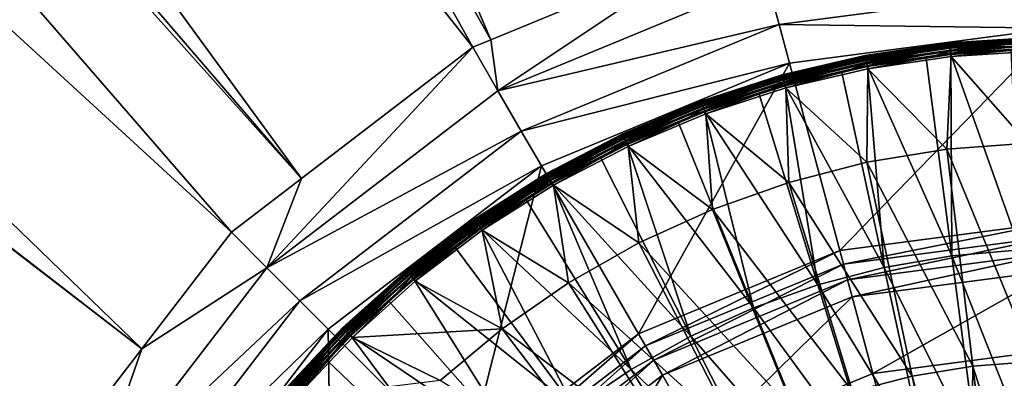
# Model space of a CAD drawing. Extents: x -924 to 924, y -425 to 424.
# Tile 19 of 52: x -38 to -2, y 25 to 38. Entities that reach past the tile are written whole.
import ezdxf

# ---------------------------------------------------------------- set-up
doc = ezdxf.new("R2010")
doc.units = 0
doc.linetypes.add('SOLIDLINE', pattern=[0])
doc.layers.add('Ablaufrosette_Modell_1', color=252, linetype='SOLIDLINE')
doc.layers.add('BE3C_Starlet_I_Sil_8320CWVVK_1', color=252, linetype='SOLIDLINE')

msp = doc.modelspace()

# ---------------------------------------------------------------- linework, layer by layer
at = {"layer": 'Ablaufrosette_Modell_1', "color": 252}
for points in [[(-0.76197, 37.4849, 157.089), (-0.76209, 37.4907, 156.964), (-3.89656, 37.2955, 156.964)], [(-0.76209, 37.4907, 156.964), (-3.89396, 37.2706, 156.842), (-3.89656, 37.2955, 156.964)], [(-0.76197, 37.4849, 157.089), (-3.89656, 37.2955, 156.964), (-3.89596, 37.2897, 157.089)], [(-0.76123, 37.4485, 157.208), (-0.76197, 37.4849, 157.089), (-3.89596, 37.2897, 157.089)], [(-0.76123, 37.4485, 157.208), (-3.89596, 37.2897, 157.089), (-3.89217, 37.2535, 157.208)], [(-0.76209, 37.4907, 156.964), (-0.76158, 37.4657, 156.842), (-3.89396, 37.2706, 156.842)], [(-0.76158, 37.4657, 156.842), (-3.88831, 37.2164, 156.729), (-3.89396, 37.2706, 156.842)], [(-0.75992, 37.3838, 157.315), (-0.76123, 37.4485, 157.208), (-3.89217, 37.2535, 157.208)], [(-0.75992, 37.3838, 157.315), (-3.89217, 37.2535, 157.208), (-3.88545, 37.1891, 157.315)], [(-0.76158, 37.4657, 156.842), (-0.76048, 37.4113, 156.729), (-3.88831, 37.2164, 156.729)], [(-0.76048, 37.4113, 156.729), (-3.87995, 37.1365, 156.634), (-3.88831, 37.2164, 156.729)], [(-0.75811, 37.2949, 157.403), (-0.75992, 37.3838, 157.315), (-3.88545, 37.1891, 157.315)], [(-0.76048, 37.4113, 156.729), (-0.75884, 37.3309, 156.634), (-3.87995, 37.1365, 156.634)], [(-0.75884, 37.3309, 156.634), (-3.86941, 37.0355, 156.561), (-3.87995, 37.1365, 156.634)], [(-0.75884, 37.3309, 156.634), (-0.75678, 37.2294, 156.561), (-3.86941, 37.0355, 156.561)], [(-3.89596, 37.2897, 157.089), (-3.89656, 37.2955, 156.964), (-7.0037, 36.8386, 156.964)], [(-3.89656, 37.2955, 156.964), (-6.99902, 36.814, 156.842), (-7.0037, 36.8386, 156.964)], [(-3.89596, 37.2897, 157.089), (-7.0037, 36.8386, 156.964), (-7.00261, 36.8329, 157.089)], [(-3.89217, 37.2535, 157.208), (-3.89596, 37.2897, 157.089), (-7.00261, 36.8329, 157.089)], [(-3.89217, 37.2535, 157.208), (-7.00261, 36.8329, 157.089), (-6.99582, 36.7971, 157.208)], [(-3.89656, 37.2955, 156.964), (-3.89396, 37.2706, 156.842), (-6.99902, 36.814, 156.842)], [(-3.89396, 37.2706, 156.842), (-6.98886, 36.7606, 156.729), (-6.99902, 36.814, 156.842)], [(-3.88545, 37.1891, 157.315), (-3.89217, 37.2535, 157.208), (-6.99582, 36.7971, 157.208)], [(-3.88545, 37.1891, 157.315), (-6.99582, 36.7971, 157.208), (-6.98373, 36.7336, 157.315)], [(-3.89396, 37.2706, 156.842), (-3.88831, 37.2164, 156.729), (-6.98886, 36.7606, 156.729)], [(-3.88831, 37.2164, 156.729), (-6.97384, 36.6816, 156.634), (-6.98886, 36.7606, 156.729)], [(-3.87621, 37.1006, 157.403), (-3.88545, 37.1891, 157.315), (-6.98373, 36.7336, 157.315)], [(-3.87621, 37.1006, 157.403), (-6.98373, 36.7336, 157.315), (-6.96711, 36.6462, 157.403)], [(-3.88831, 37.2164, 156.729), (-3.87995, 37.1365, 156.634), (-6.97384, 36.6816, 156.634)], [(-3.87995, 37.1365, 156.634), (-6.95489, 36.5819, 156.561), (-6.97384, 36.6816, 156.634)], [(-3.865, 36.9934, 157.466), (-3.87621, 37.1006, 157.403), (-6.96711, 36.6462, 157.403)], [(-3.865, 36.9934, 157.466), (-6.96711, 36.6462, 157.403), (-6.94697, 36.5402, 157.466)], [(-3.87995, 37.1365, 156.634), (-3.86941, 37.0355, 156.561), (-6.95489, 36.5819, 156.561)], [(-3.86941, 37.0355, 156.561), (-6.93318, 36.4677, 156.516), (-6.95489, 36.5819, 156.561)], [(-6.94697, 36.5402, 157.466), (-4.76568, 36.7398, 157.5), (-3.865, 36.9934, 157.466)], [(-3.86941, 37.0355, 156.561), (-3.85732, 36.9199, 156.516), (-6.93318, 36.4677, 156.516)], [(-3.865, 36.9934, 157.466), (-4.76568, 36.7398, 157.5), (-3.85253, 36.874, 157.5)], [(-0.75811, 37.2949, 157.403), (-3.88545, 37.1891, 157.315), (-3.87621, 37.1006, 157.403)], [(-0.75592, 37.1871, 157.466), (-0.75811, 37.2949, 157.403), (-3.87621, 37.1006, 157.403)], [(-0.75592, 37.1871, 157.466), (-3.87621, 37.1006, 157.403), (-3.865, 36.9934, 157.466)], [(-0.75678, 37.2294, 156.561), (-3.85732, 36.9199, 156.516), (-3.86941, 37.0355, 156.561)], [(-1.63278, 37.0123, 157.5), (-0.75592, 37.1871, 157.466), (-3.865, 36.9934, 157.466)], [(-3.865, 36.9934, 157.466), (-3.85253, 36.874, 157.5), (-1.63278, 37.0123, 157.5)], [(-0.75678, 37.2294, 156.561), (-0.75442, 37.1132, 156.516), (-3.85732, 36.9199, 156.516)], [(-0.75442, 37.1132, 156.516), (-3.84445, 36.7967, 156.5), (-3.85732, 36.9199, 156.516)], [(-1.63278, 37.0123, 157.5), (-3.85253, 36.874, 157.5), (-1.30941, 29.6732, 158.541)], [(-0.75442, 37.1132, 156.516), (-0.7519, 36.9893, 156.5), (-3.84445, 36.7967, 156.5)], [(-1.04032, 33.6085, 156.5), (-3.84445, 36.7967, 156.5), (-0.7519, 36.9893, 156.5)], [(-7.00261, 36.8329, 157.089), (-7.0037, 36.8386, 156.964), (-10.0617, 36.1234, 156.964)], [(-7.0037, 36.8386, 156.964), (-10.055, 36.0992, 156.842), (-10.0617, 36.1234, 156.964)], [(-7.00261, 36.8329, 157.089), (-10.0617, 36.1234, 156.964), (-10.0601, 36.1177, 157.089)], [(-6.99582, 36.7971, 157.208), (-7.00261, 36.8329, 157.089), (-10.0601, 36.1177, 157.089)], [(-6.99582, 36.7971, 157.208), (-10.0601, 36.1177, 157.089), (-10.0504, 36.0827, 157.208)], [(-7.0037, 36.8386, 156.964), (-6.99902, 36.814, 156.842), (-10.055, 36.0992, 156.842)], [(-6.99902, 36.814, 156.842), (-10.0404, 36.0468, 156.729), (-10.055, 36.0992, 156.842)], [(-6.98373, 36.7336, 157.315), (-6.99582, 36.7971, 157.208), (-10.0504, 36.0827, 157.208)], [(-6.98373, 36.7336, 157.315), (-10.0504, 36.0827, 157.208), (-10.033, 36.0204, 157.315)], [(-6.99902, 36.814, 156.842), (-6.98886, 36.7606, 156.729), (-10.0404, 36.0468, 156.729)], [(-6.98886, 36.7606, 156.729), (-10.0188, 35.9694, 156.634), (-10.0404, 36.0468, 156.729)], [(-6.96711, 36.6462, 157.403), (-6.98373, 36.7336, 157.315), (-10.033, 36.0204, 157.315)], [(-6.96711, 36.6462, 157.403), (-10.033, 36.0204, 157.315), (-10.0092, 35.9346, 157.403)], [(-6.98886, 36.7606, 156.729), (-6.97384, 36.6816, 156.634), (-10.0188, 35.9694, 156.634)], [(-6.97384, 36.6816, 156.634), (-9.99159, 35.8716, 156.561), (-10.0188, 35.9694, 156.634)], [(-6.94697, 36.5402, 157.466), (-6.96711, 36.6462, 157.403), (-10.0092, 35.9346, 157.403)], [(-6.97384, 36.6816, 156.634), (-6.95489, 36.5819, 156.561), (-9.99159, 35.8716, 156.561)], [(-6.95489, 36.5819, 156.561), (-9.9604, 35.7596, 156.516), (-9.99159, 35.8716, 156.561)], [(-6.95489, 36.5819, 156.561), (-6.93318, 36.4677, 156.516), (-9.9604, 35.7596, 156.516)], [(-6.94697, 36.5402, 157.466), (-6.92456, 36.4223, 157.5), (-4.76568, 36.7398, 157.5)], [(-3.85732, 36.9199, 156.516), (-6.91004, 36.3459, 156.5), (-6.93318, 36.4677, 156.516)], [(-4.76568, 36.7398, 157.5), (-6.92456, 36.4223, 157.5), (-3.82116, 29.4553, 158.541)], [(-3.85732, 36.9199, 156.516), (-3.84445, 36.7967, 156.5), (-6.91004, 36.3459, 156.5)], [(-4.00657, 33.385, 156.5), (-6.91004, 36.3459, 156.5), (-3.84445, 36.7967, 156.5)], [(-3.85253, 36.874, 157.5), (-4.76568, 36.7398, 157.5), (-3.82116, 29.4553, 158.541)], [(-4.00657, 33.385, 156.5), (-3.84445, 36.7967, 156.5), (-1.04032, 33.6085, 156.5)], [(-1.30941, 29.6732, 158.541), (-3.85253, 36.874, 157.5), (-3.82116, 29.4553, 158.541)], [(-6.94697, 36.5402, 157.466), (-10.0092, 35.9346, 157.403), (-9.98022, 35.8308, 157.466)], [(-7.86414, 36.2026, 157.5), (-6.94697, 36.5402, 157.466), (-9.98022, 35.8308, 157.466)], [(-6.93318, 36.4677, 156.516), (-9.92715, 35.6403, 156.5), (-9.9604, 35.7596, 156.516)], [(-6.93318, 36.4677, 156.516), (-6.91004, 36.3459, 156.5), (-9.92715, 35.6403, 156.5)], [(-6.94146, 32.9003, 156.5), (-9.92715, 35.6403, 156.5), (-6.91004, 36.3459, 156.5)], [(-7.86414, 36.2026, 157.5), (-6.92456, 36.4223, 157.5), (-6.94697, 36.5402, 157.466)], [(-6.92456, 36.4223, 157.5), (-7.86414, 36.2026, 157.5), (-6.30537, 29.0251, 158.541)], [(-6.94146, 32.9003, 156.5), (-6.91004, 36.3459, 156.5), (-4.00657, 33.385, 156.5)], [(-3.82116, 29.4553, 158.541), (-6.92456, 36.4223, 157.5), (-6.30537, 29.0251, 158.541)], [(-10.0601, 36.1177, 157.089), (-10.0617, 36.1234, 156.964), (-13.0492, 35.1547, 156.964)], [(-10.0617, 36.1234, 156.964), (-13.0404, 35.1313, 156.842), (-13.0492, 35.1547, 156.964)], [(-10.0601, 36.1177, 157.089), (-13.0492, 35.1547, 156.964), (-13.0471, 35.1493, 157.089)], [(-10.0504, 36.0827, 157.208), (-10.0601, 36.1177, 157.089), (-13.0471, 35.1493, 157.089)], [(-10.0504, 36.0827, 157.208), (-13.0471, 35.1493, 157.089), (-13.0345, 35.1152, 157.208)], [(-10.0617, 36.1234, 156.964), (-10.055, 36.0992, 156.842), (-13.0404, 35.1313, 156.842)], [(-10.055, 36.0992, 156.842), (-13.0215, 35.0802, 156.729), (-13.0404, 35.1313, 156.842)], [(-10.033, 36.0204, 157.315), (-10.0504, 36.0827, 157.208), (-13.0345, 35.1152, 157.208)], [(-10.033, 36.0204, 157.315), (-13.0345, 35.1152, 157.208), (-13.012, 35.0545, 157.315)], [(-10.055, 36.0992, 156.842), (-10.0404, 36.0468, 156.729), (-13.0215, 35.0802, 156.729)], [(-10.0404, 36.0468, 156.729), (-12.9935, 35.0049, 156.634), (-13.0215, 35.0802, 156.729)], [(-10.0092, 35.9346, 157.403), (-10.033, 36.0204, 157.315), (-13.012, 35.0545, 157.315)], [(-10.0092, 35.9346, 157.403), (-13.012, 35.0545, 157.315), (-12.981, 34.9711, 157.403)], [(-10.0404, 36.0468, 156.729), (-10.0188, 35.9694, 156.634), (-12.9935, 35.0049, 156.634)], [(-10.0188, 35.9694, 156.634), (-12.9582, 34.9097, 156.561), (-12.9935, 35.0049, 156.634)], [(-9.98022, 35.8308, 157.466), (-10.0092, 35.9346, 157.403), (-12.981, 34.9711, 157.403)], [(-10.0188, 35.9694, 156.634), (-9.99159, 35.8716, 156.561), (-12.9582, 34.9097, 156.561)], [(-9.99159, 35.8716, 156.561), (-12.9178, 34.8007, 156.516), (-12.9582, 34.9097, 156.561)], [(-9.99159, 35.8716, 156.561), (-9.9604, 35.7596, 156.516), (-12.9178, 34.8007, 156.516)], [(-9.98022, 35.8308, 157.466), (-9.94801, 35.7152, 157.5), (-7.86414, 36.2026, 157.5)], [(-7.86414, 36.2026, 157.5), (-9.94801, 35.7152, 157.5), (-6.30537, 29.0251, 158.541)], [(-9.98022, 35.8308, 157.466), (-12.981, 34.9711, 157.403), (-12.9435, 34.87, 157.466)], [(-12.9435, 34.87, 157.466), (-10.9058, 35.4046, 157.5), (-9.98022, 35.8308, 157.466)], [(-9.9604, 35.7596, 156.516), (-12.8746, 34.6846, 156.5), (-12.9178, 34.8007, 156.516)], [(-9.9604, 35.7596, 156.516), (-9.92715, 35.6403, 156.5), (-12.8746, 34.6846, 156.5)], [(-9.82202, 32.158, 156.5), (-12.8746, 34.6846, 156.5), (-9.92715, 35.6403, 156.5)], [(-9.98022, 35.8308, 157.466), (-10.9058, 35.4046, 157.5), (-9.94801, 35.7152, 157.5)], [(-9.94801, 35.7152, 157.5), (-10.9058, 35.4046, 157.5), (-8.74416, 28.3858, 158.541)], [(-6.30537, 29.0251, 158.541), (-9.94801, 35.7152, 157.5), (-8.74416, 28.3858, 158.541)], [(-9.82202, 32.158, 156.5), (-9.92715, 35.6403, 156.5), (-6.94146, 32.9003, 156.5)], [(-13.0471, 35.1493, 157.089), (-13.0492, 35.1547, 156.964), (-15.9451, 33.9395, 156.964)], [(-13.0492, 35.1547, 156.964), (-15.9344, 33.9169, 156.842), (-15.9451, 33.9395, 156.964)], [(-13.0471, 35.1493, 157.089), (-15.9451, 33.9395, 156.964), (-15.9426, 33.9342, 157.089)], [(-13.0345, 35.1152, 157.208), (-13.0471, 35.1493, 157.089), (-15.9426, 33.9342, 157.089)], [(-13.0492, 35.1547, 156.964), (-13.0404, 35.1313, 156.842), (-15.9344, 33.9169, 156.842)], [(-12.9435, 34.87, 157.466), (-12.9017, 34.7575, 157.5), (-10.9058, 35.4046, 157.5)], [(-10.9058, 35.4046, 157.5), (-12.9017, 34.7575, 157.5), (-8.74416, 28.3858, 158.541)], [(-13.0345, 35.1152, 157.208), (-15.9426, 33.9342, 157.089), (-15.9271, 33.9013, 157.208)], [(-13.0404, 35.1313, 156.842), (-15.9113, 33.8676, 156.729), (-15.9344, 33.9169, 156.842)], [(-13.012, 35.0545, 157.315), (-13.0345, 35.1152, 157.208), (-15.9271, 33.9013, 157.208)], [(-13.012, 35.0545, 157.315), (-15.9271, 33.9013, 157.208), (-15.8996, 33.8428, 157.315)], [(-13.0404, 35.1313, 156.842), (-13.0215, 35.0802, 156.729), (-15.9113, 33.8676, 156.729)], [(-13.0215, 35.0802, 156.729), (-15.8771, 33.7948, 156.634), (-15.9113, 33.8676, 156.729)], [(-12.981, 34.9711, 157.403), (-13.012, 35.0545, 157.315), (-15.8996, 33.8428, 157.315)], [(-12.981, 34.9711, 157.403), (-15.8996, 33.8428, 157.315), (-15.8618, 33.7622, 157.403)], [(-13.0215, 35.0802, 156.729), (-12.9935, 35.0049, 156.634), (-15.8771, 33.7948, 156.634)], [(-12.9935, 35.0049, 156.634), (-15.8339, 33.703, 156.561), (-15.8771, 33.7948, 156.634)], [(-12.9435, 34.87, 157.466), (-12.981, 34.9711, 157.403), (-15.8618, 33.7622, 157.403)], [(-12.9435, 34.87, 157.466), (-15.8618, 33.7622, 157.403), (-15.8159, 33.6646, 157.466)], [(-12.9935, 35.0049, 156.634), (-12.9582, 34.9097, 156.561), (-15.8339, 33.703, 156.561)], [(-12.9582, 34.9097, 156.561), (-15.7845, 33.5978, 156.516), (-15.8339, 33.703, 156.561)], [(-13.8689, 34.3516, 157.5), (-12.9435, 34.87, 157.466), (-15.8159, 33.6646, 157.466)], [(-12.9582, 34.9097, 156.561), (-12.9178, 34.8007, 156.516), (-15.7845, 33.5978, 156.516)], [(-12.9178, 34.8007, 156.516), (-15.7318, 33.4856, 156.5), (-15.7845, 33.5978, 156.516)], [(-12.9178, 34.8007, 156.516), (-12.8746, 34.6846, 156.5), (-15.7318, 33.4856, 156.5)], [(-13.8689, 34.3516, 157.5), (-12.9017, 34.7575, 157.5), (-12.9435, 34.87, 157.466)], [(-12.6257, 31.1641, 156.5), (-15.7318, 33.4856, 156.5), (-12.8746, 34.6846, 156.5)], [(-12.9017, 34.7575, 157.5), (-13.8689, 34.3516, 157.5), (-11.1199, 27.542, 158.541)], [(-8.74416, 28.3858, 158.541), (-12.9017, 34.7575, 157.5), (-11.1199, 27.542, 158.541)], [(-12.6257, 31.1641, 156.5), (-12.8746, 34.6846, 156.5), (-9.82202, 32.158, 156.5)], [(-15.8159, 33.6646, 157.466), (-15.7649, 33.556, 157.5), (-13.8689, 34.3516, 157.5)], [(-13.8689, 34.3516, 157.5), (-15.7649, 33.556, 157.5), (-11.1199, 27.542, 158.541)], [(-15.9426, 33.9342, 157.089), (-15.9451, 33.9395, 156.964), (-18.7291, 32.4862, 156.964)], [(-15.9451, 33.9395, 156.964), (-18.7166, 32.4645, 156.842), (-18.7291, 32.4862, 156.964)], [(-15.9426, 33.9342, 157.089), (-18.7291, 32.4862, 156.964), (-18.7262, 32.4812, 157.089)], [(-15.9271, 33.9013, 157.208), (-15.9426, 33.9342, 157.089), (-18.7262, 32.4812, 157.089)], [(-15.9271, 33.9013, 157.208), (-18.7262, 32.4812, 157.089), (-18.708, 32.4497, 157.208)], [(-15.9451, 33.9395, 156.964), (-15.9344, 33.9169, 156.842), (-18.7166, 32.4645, 156.842)], [(-15.9344, 33.9169, 156.842), (-18.6894, 32.4174, 156.729), (-18.7166, 32.4645, 156.842)], [(-15.8996, 33.8428, 157.315), (-15.9271, 33.9013, 157.208), (-18.708, 32.4497, 157.208)], [(-15.8996, 33.8428, 157.315), (-18.708, 32.4497, 157.208), (-18.6757, 32.3936, 157.315)], [(-15.9344, 33.9169, 156.842), (-15.9113, 33.8676, 156.729), (-18.6894, 32.4174, 156.729)], [(-15.9113, 33.8676, 156.729), (-18.6493, 32.3477, 156.634), (-18.6894, 32.4174, 156.729)], [(-15.8618, 33.7622, 157.403), (-15.8996, 33.8428, 157.315), (-18.6757, 32.3936, 157.315)], [(-15.8618, 33.7622, 157.403), (-18.6757, 32.3936, 157.315), (-18.6313, 32.3165, 157.403)], [(-15.9113, 33.8676, 156.729), (-15.8771, 33.7948, 156.634), (-18.6493, 32.3477, 156.634)], [(-15.8771, 33.7948, 156.634), (-18.5986, 32.2598, 156.561), (-18.6493, 32.3477, 156.634)], [(-15.8159, 33.6646, 157.466), (-15.8618, 33.7622, 157.403), (-18.6313, 32.3165, 157.403)], [(-15.8771, 33.7948, 156.634), (-15.8339, 33.703, 156.561), (-18.5986, 32.2598, 156.561)], [(-15.8339, 33.703, 156.561), (-18.5405, 32.1591, 156.516), (-18.5986, 32.2598, 156.561)], [(-15.8339, 33.703, 156.561), (-15.7845, 33.5978, 156.516), (-18.5405, 32.1591, 156.516)], [(-15.8159, 33.6646, 157.466), (-18.6313, 32.3165, 157.403), (-18.5774, 32.2231, 157.466)], [(-18.5774, 32.2231, 157.466), (-16.7319, 33.0512, 157.5), (-15.8159, 33.6646, 157.466)], [(-15.7845, 33.5978, 156.516), (-18.4786, 32.0518, 156.5), (-18.5405, 32.1591, 156.516)], [(-15.7845, 33.5978, 156.516), (-15.7318, 33.4856, 156.5), (-18.4786, 32.0518, 156.5)], [(-15.3306, 29.9263, 156.5), (-18.4786, 32.0518, 156.5), (-15.7318, 33.4856, 156.5)], [(-15.8159, 33.6646, 157.466), (-16.7319, 33.0512, 157.5), (-15.7649, 33.556, 157.5)], [(-15.7649, 33.556, 157.5), (-16.7319, 33.0512, 157.5), (-13.4156, 26.4998, 158.541)], [(-11.1199, 27.542, 158.541), (-15.7649, 33.556, 157.5), (-13.4156, 26.4998, 158.541)], [(-15.3306, 29.9263, 156.5), (-15.7318, 33.4856, 156.5), (-12.6257, 31.1641, 156.5)], [(-4.00657, 33.385, 156.5), (-3.04762, 25.3945, 157.518), (-6.94146, 32.9003, 156.5)], [(-1.04032, 33.6085, 156.5), (-0.79132, 25.5645, 157.518), (-4.00657, 33.385, 156.5)], [(-4.00657, 33.385, 156.5), (-0.79132, 25.5645, 157.518), (-3.04762, 25.3945, 157.518)], [(-18.5774, 32.2231, 157.466), (-18.5175, 32.1191, 157.5), (-16.7319, 33.0512, 157.5)], [(-16.7319, 33.0512, 157.5), (-18.5175, 32.1191, 157.5), (-13.4156, 26.4998, 158.541)], [(-6.94146, 32.9003, 156.5), (-5.28007, 25.0258, 157.518), (-9.82202, 32.158, 156.5)], [(-6.94146, 32.9003, 156.5), (-3.04762, 25.3945, 157.518), (-5.28007, 25.0258, 157.518)], [(-18.7262, 32.4812, 157.089), (-18.7291, 32.4862, 156.964), (-21.3818, 30.8051, 156.964)], [(-18.7291, 32.4862, 156.964), (-21.3675, 30.7845, 156.842), (-21.3818, 30.8051, 156.964)], [(-18.7262, 32.4812, 157.089), (-21.3818, 30.8051, 156.964), (-21.3785, 30.8003, 157.089)], [(-18.708, 32.4497, 157.208), (-18.7262, 32.4812, 157.089), (-21.3785, 30.8003, 157.089)], [(-18.708, 32.4497, 157.208), (-21.3785, 30.8003, 157.089), (-21.3577, 30.7704, 157.208)], [(-18.7291, 32.4862, 156.964), (-18.7166, 32.4645, 156.842), (-21.3675, 30.7845, 156.842)], [(-18.7166, 32.4645, 156.842), (-21.3365, 30.7398, 156.729), (-21.3675, 30.7845, 156.842)], [(-18.6757, 32.3936, 157.315), (-18.708, 32.4497, 157.208), (-21.3577, 30.7704, 157.208)], [(-18.6757, 32.3936, 157.315), (-21.3577, 30.7704, 157.208), (-21.3209, 30.7173, 157.315)], [(-18.7166, 32.4645, 156.842), (-18.6894, 32.4174, 156.729), (-21.3365, 30.7398, 156.729)], [(-18.6894, 32.4174, 156.729), (-21.2907, 30.6738, 156.634), (-21.3365, 30.7398, 156.729)], [(-18.6313, 32.3165, 157.403), (-18.6757, 32.3936, 157.315), (-21.3209, 30.7173, 157.315)], [(-18.6313, 32.3165, 157.403), (-21.3209, 30.7173, 157.315), (-21.2701, 30.6442, 157.403)], [(-18.6894, 32.4174, 156.729), (-18.6493, 32.3477, 156.634), (-21.2907, 30.6738, 156.634)], [(-18.6493, 32.3477, 156.634), (-21.2328, 30.5904, 156.561), (-21.2907, 30.6738, 156.634)], [(-18.5774, 32.2231, 157.466), (-18.6313, 32.3165, 157.403), (-21.2701, 30.6442, 157.403)], [(-18.6493, 32.3477, 156.634), (-18.5986, 32.2598, 156.561), (-21.2328, 30.5904, 156.561)], [(-18.5986, 32.2598, 156.561), (-21.1665, 30.4949, 156.516), (-21.2328, 30.5904, 156.561)], [(-18.5986, 32.2598, 156.561), (-18.5405, 32.1591, 156.516), (-21.1665, 30.4949, 156.516)], [(-18.5774, 32.2231, 157.466), (-21.2701, 30.6442, 157.403), (-21.2086, 30.5556, 157.466)], [(-19.4743, 31.5127, 157.5), (-18.5774, 32.2231, 157.466), (-21.2086, 30.5556, 157.466)], [(-18.5405, 32.1591, 156.516), (-21.0959, 30.3931, 156.5), (-21.1665, 30.4949, 156.516)], [(-18.5405, 32.1591, 156.516), (-18.4786, 32.0518, 156.5), (-21.0959, 30.3931, 156.5)], [(-17.9155, 28.4543, 156.5), (-21.0959, 30.3931, 156.5), (-18.4786, 32.0518, 156.5)], [(-19.4743, 31.5127, 157.5), (-18.5175, 32.1191, 157.5), (-18.5774, 32.2231, 157.466)], [(-18.5175, 32.1191, 157.5), (-19.4743, 31.5127, 157.5), (-15.6146, 25.2666, 158.541)], [(-13.4156, 26.4998, 158.541), (-18.5175, 32.1191, 157.5), (-15.6146, 25.2666, 158.541)], [(-17.9155, 28.4543, 156.5), (-18.4786, 32.0518, 156.5), (-15.3306, 29.9263, 156.5)], [(-9.82202, 32.158, 156.5), (-7.47119, 24.4612, 157.518), (-12.6257, 31.1641, 156.5)], [(-9.82202, 32.158, 156.5), (-5.28007, 25.0258, 157.518), (-7.47119, 24.4612, 157.518)], [(-21.2086, 30.5556, 157.466), (-21.1402, 30.457, 157.5), (-19.4743, 31.5127, 157.5)], [(-19.4743, 31.5127, 157.5), (-21.1402, 30.457, 157.5), (-15.6146, 25.2666, 158.541)], [(-12.6257, 31.1641, 156.5), (-9.60384, 23.7052, 157.518), (-15.3306, 29.9263, 156.5)], [(-12.6257, 31.1641, 156.5), (-7.47119, 24.4612, 157.518), (-9.60384, 23.7052, 157.518)], [(-21.3785, 30.8003, 157.089), (-21.3818, 30.8051, 156.964), (-23.8845, 28.9079, 156.964)], [(-21.3818, 30.8051, 156.964), (-23.8686, 28.8886, 156.842), (-23.8845, 28.9079, 156.964)], [(-21.3785, 30.8003, 157.089), (-23.8845, 28.9079, 156.964), (-23.8808, 28.9034, 157.089)], [(-21.3577, 30.7704, 157.208), (-21.3785, 30.8003, 157.089), (-23.8808, 28.9034, 157.089)], [(-21.3818, 30.8051, 156.964), (-21.3675, 30.7845, 156.842), (-23.8686, 28.8886, 156.842)], [(-21.3577, 30.7704, 157.208), (-23.8808, 28.9034, 157.089), (-23.8576, 28.8753, 157.208)], [(-21.3675, 30.7845, 156.842), (-23.8339, 28.8466, 156.729), (-23.8686, 28.8886, 156.842)], [(-21.3209, 30.7173, 157.315), (-21.3577, 30.7704, 157.208), (-23.8576, 28.8753, 157.208)], [(-21.3209, 30.7173, 157.315), (-23.8576, 28.8753, 157.208), (-23.8164, 28.8255, 157.315)], [(-21.3675, 30.7845, 156.842), (-21.3365, 30.7398, 156.729), (-23.8339, 28.8466, 156.729)], [(-21.3365, 30.7398, 156.729), (-23.7827, 28.7846, 156.634), (-23.8339, 28.8466, 156.729)], [(-21.2701, 30.6442, 157.403), (-21.3209, 30.7173, 157.315), (-23.8164, 28.8255, 157.315)], [(-21.2701, 30.6442, 157.403), (-23.8164, 28.8255, 157.315), (-23.7598, 28.7568, 157.403)], [(-21.3365, 30.7398, 156.729), (-21.2907, 30.6738, 156.634), (-23.7827, 28.7846, 156.634)], [(-21.2907, 30.6738, 156.634), (-23.7181, 28.7064, 156.561), (-23.7827, 28.7846, 156.634)], [(-21.2086, 30.5556, 157.466), (-21.2701, 30.6442, 157.403), (-23.7598, 28.7568, 157.403)], [(-21.2086, 30.5556, 157.466), (-23.7598, 28.7568, 157.403), (-23.6911, 28.6737, 157.466)], [(-21.2907, 30.6738, 156.634), (-21.2328, 30.5904, 156.561), (-23.7181, 28.7064, 156.561)], [(-21.2328, 30.5904, 156.561), (-23.644, 28.6168, 156.516), (-23.7181, 28.7064, 156.561)], [(-23.6911, 28.6737, 157.466), (-22.0764, 29.7473, 157.5), (-21.2086, 30.5556, 157.466)], [(-21.2328, 30.5904, 156.561), (-21.1665, 30.4949, 156.516), (-23.644, 28.6168, 156.516)], [(-21.1665, 30.4949, 156.516), (-23.5651, 28.5213, 156.5), (-23.644, 28.6168, 156.516)], [(-21.1665, 30.4949, 156.516), (-21.0959, 30.3931, 156.5), (-23.5651, 28.5213, 156.5)], [(-21.2086, 30.5556, 157.466), (-22.0764, 29.7473, 157.5), (-21.1402, 30.457, 157.5)], [(-21.1402, 30.457, 157.5), (-22.0764, 29.7473, 157.5), (-17.7011, 23.8513, 158.541)], [(-15.6146, 25.2666, 158.541), (-21.1402, 30.457, 157.5), (-17.7011, 23.8513, 158.541)], [(-20.3602, 26.7596, 156.5), (-23.5651, 28.5213, 156.5), (-21.0959, 30.3931, 156.5)], [(-20.3602, 26.7596, 156.5), (-21.0959, 30.3931, 156.5), (-17.9155, 28.4543, 156.5)], [(-23.6911, 28.6737, 157.466), (-23.6146, 28.5812, 157.5), (-22.0764, 29.7473, 157.5)], [(-22.0764, 29.7473, 157.5), (-23.6146, 28.5812, 157.5), (-17.7011, 23.8513, 158.541)], [(-15.3306, 29.9263, 156.5), (-11.6613, 22.7636, 157.518), (-17.9155, 28.4543, 156.5)], [(-15.3306, 29.9263, 156.5), (-9.60384, 23.7052, 157.518), (-11.6613, 22.7636, 157.518)], [(-3.82116, 29.4553, 158.541), (-6.30537, 29.0251, 158.541), (-2.86911, 22.1164, 159.363)], [(-1.30941, 29.6732, 158.541), (-3.82116, 29.4553, 158.541), (-0.98316, 22.2801, 159.363)], [(-0.98316, 22.2801, 159.363), (-3.82116, 29.4553, 158.541), (-2.86911, 22.1164, 159.363)], [(-6.30537, 29.0251, 158.541), (-8.74416, 28.3858, 158.541), (-4.73438, 21.7935, 159.363)], [(-2.86911, 22.1164, 159.363), (-6.30537, 29.0251, 158.541), (-4.73438, 21.7935, 159.363)], [(-23.8808, 28.9034, 157.089), (-23.8845, 28.9079, 156.964), (-26.2197, 26.8079, 156.964)], [(-23.8845, 28.9079, 156.964), (-26.2022, 26.79, 156.842), (-26.2197, 26.8079, 156.964)], [(-23.8808, 28.9034, 157.089), (-26.2197, 26.8079, 156.964), (-26.2156, 26.8037, 157.089)], [(-23.8576, 28.8753, 157.208), (-23.8808, 28.9034, 157.089), (-26.2156, 26.8037, 157.089)], [(-23.8576, 28.8753, 157.208), (-26.2156, 26.8037, 157.089), (-26.1902, 26.7777, 157.208)], [(-23.8845, 28.9079, 156.964), (-23.8686, 28.8886, 156.842), (-26.2022, 26.79, 156.842)], [(-23.8686, 28.8886, 156.842), (-26.1642, 26.7511, 156.729), (-26.2022, 26.79, 156.842)], [(-23.8164, 28.8255, 157.315), (-23.8576, 28.8753, 157.208), (-26.1902, 26.7777, 157.208)], [(-23.8164, 28.8255, 157.315), (-26.1902, 26.7777, 157.208), (-26.145, 26.7315, 157.315)], [(-23.8686, 28.8886, 156.842), (-23.8339, 28.8466, 156.729), (-26.1642, 26.7511, 156.729)], [(-23.8339, 28.8466, 156.729), (-26.1079, 26.6936, 156.634), (-26.1642, 26.7511, 156.729)], [(-23.7598, 28.7568, 157.403), (-23.8164, 28.8255, 157.315), (-26.145, 26.7315, 157.315)], [(-23.7598, 28.7568, 157.403), (-26.145, 26.7315, 157.315), (-26.0827, 26.6678, 157.403)], [(-23.8339, 28.8466, 156.729), (-23.7827, 28.7846, 156.634), (-26.1079, 26.6936, 156.634)], [(-23.7827, 28.7846, 156.634), (-26.037, 26.621, 156.561), (-26.1079, 26.6936, 156.634)], [(-23.6911, 28.6737, 157.466), (-23.7598, 28.7568, 157.403), (-26.0827, 26.6678, 157.403)], [(-23.6911, 28.6737, 157.466), (-26.0827, 26.6678, 157.403), (-26.0073, 26.5907, 157.466)], [(-23.7827, 28.7846, 156.634), (-23.7181, 28.7064, 156.561), (-26.037, 26.621, 156.561)], [(-23.7181, 28.7064, 156.561), (-25.9557, 26.5379, 156.516), (-26.037, 26.621, 156.561)], [(-24.5194, 27.7676, 157.5), (-23.6911, 28.6737, 157.466), (-26.0073, 26.5907, 157.466)], [(-23.7181, 28.7064, 156.561), (-23.644, 28.6168, 156.516), (-25.9557, 26.5379, 156.516)], [(-23.644, 28.6168, 156.516), (-25.8691, 26.4494, 156.5), (-25.9557, 26.5379, 156.516)], [(-23.644, 28.6168, 156.516), (-23.5651, 28.5213, 156.5), (-25.8691, 26.4494, 156.5)], [(-24.5194, 27.7676, 157.5), (-23.6146, 28.5812, 157.5), (-23.6911, 28.6737, 157.466)], [(-20.3602, 26.7596, 156.5), (-25.8691, 26.4494, 156.5), (-23.5651, 28.5213, 156.5)], [(-23.6146, 28.5812, 157.5), (-24.5194, 27.7676, 157.5), (-19.6601, 22.2643, 158.541)], [(-17.7011, 23.8513, 158.541), (-23.6146, 28.5812, 157.5), (-19.6601, 22.2643, 158.541)], [(-17.9155, 28.4543, 156.5), (-13.6275, 21.6439, 157.518), (-20.3602, 26.7596, 156.5)], [(-17.9155, 28.4543, 156.5), (-11.6613, 22.7636, 157.518), (-13.6275, 21.6439, 157.518)], [(-8.74416, 28.3858, 158.541), (-11.1199, 27.542, 158.541), (-6.56553, 21.3134, 159.363)], [(-4.73438, 21.7935, 159.363), (-8.74416, 28.3858, 158.541), (-6.56553, 21.3134, 159.363)], [(-26.0073, 26.5907, 157.466), (-25.9234, 26.5049, 157.5), (-24.5194, 27.7676, 157.5)], [(-24.5194, 27.7676, 157.5), (-25.9234, 26.5049, 157.5), (-19.6601, 22.2643, 158.541)], [(-11.1199, 27.542, 158.541), (-13.4156, 26.4998, 158.541), (-8.34939, 20.6799, 159.363)], [(-6.56553, 21.3134, 159.363), (-11.1199, 27.542, 158.541), (-8.34939, 20.6799, 159.363)], [(-26.2156, 26.8037, 157.089), (-26.2197, 26.8079, 156.964), (-28.371, 24.5199, 156.964)], [(-26.2197, 26.8079, 156.964), (-28.352, 24.5035, 156.842), (-28.371, 24.5199, 156.964)], [(-26.2156, 26.8037, 157.089), (-28.371, 24.5199, 156.964), (-28.3666, 24.516, 157.089)], [(-26.1902, 26.7777, 157.208), (-26.2156, 26.8037, 157.089), (-28.3666, 24.516, 157.089)], [(-26.2197, 26.8079, 156.964), (-26.2022, 26.79, 156.842), (-28.352, 24.5035, 156.842)], [(-26.1902, 26.7777, 157.208), (-28.3666, 24.516, 157.089), (-28.339, 24.4922, 157.208)], [(-26.2022, 26.79, 156.842), (-28.3109, 24.4679, 156.729), (-28.352, 24.5035, 156.842)], [(-26.145, 26.7315, 157.315), (-26.1902, 26.7777, 157.208), (-28.339, 24.4922, 157.208)], [(-26.145, 26.7315, 157.315), (-28.339, 24.4922, 157.208), (-28.2901, 24.4499, 157.315)], [(-26.2022, 26.79, 156.842), (-26.1642, 26.7511, 156.729), (-28.3109, 24.4679, 156.729)], [(-26.1642, 26.7511, 156.729), (-28.25, 24.4153, 156.634), (-28.3109, 24.4679, 156.729)], [(-26.0827, 26.6678, 157.403), (-26.145, 26.7315, 157.315), (-28.2901, 24.4499, 157.315)], [(-26.0827, 26.6678, 157.403), (-28.2901, 24.4499, 157.315), (-28.2228, 24.3918, 157.403)], [(-26.1642, 26.7511, 156.729), (-26.1079, 26.6936, 156.634), (-28.25, 24.4153, 156.634)], [(-26.1079, 26.6936, 156.634), (-28.1733, 24.349, 156.561), (-28.25, 24.4153, 156.634)], [(-26.0073, 26.5907, 157.466), (-26.0827, 26.6678, 157.403), (-28.2228, 24.3918, 157.403)], [(-26.0073, 26.5907, 157.466), (-28.2228, 24.3918, 157.403), (-28.1412, 24.3212, 157.466)], [(-26.1079, 26.6936, 156.634), (-26.037, 26.621, 156.561), (-28.1733, 24.349, 156.561)], [(-26.037, 26.621, 156.561), (-28.0853, 24.2729, 156.516), (-28.1733, 24.349, 156.561)], [(-28.1412, 24.3212, 157.466), (-26.7856, 25.5879, 157.5), (-26.0073, 26.5907, 157.466)], [(-26.037, 26.621, 156.561), (-25.9557, 26.5379, 156.516), (-28.0853, 24.2729, 156.516)], [(-25.9557, 26.5379, 156.516), (-27.9916, 24.1919, 156.5), (-28.0853, 24.2729, 156.516)], [(-25.9557, 26.5379, 156.516), (-25.8691, 26.4494, 156.5), (-27.9916, 24.1919, 156.5)], [(-22.6455, 24.8554, 156.5), (-27.9916, 24.1919, 156.5), (-25.8691, 26.4494, 156.5)], [(-26.0073, 26.5907, 157.466), (-26.7856, 25.5879, 157.5), (-25.9234, 26.5049, 157.5)], [(-25.9234, 26.5049, 157.5), (-26.7856, 25.5879, 157.5), (-21.4774, 20.5168, 158.541)], [(-19.6601, 22.2643, 158.541), (-25.9234, 26.5049, 157.5), (-21.4774, 20.5168, 158.541)], [(-22.6455, 24.8554, 156.5), (-25.8691, 26.4494, 156.5), (-20.3602, 26.7596, 156.5)], [(-20.3602, 26.7596, 156.5), (-15.4871, 20.3548, 157.518), (-22.6455, 24.8554, 156.5)], [(-20.3602, 26.7596, 156.5), (-13.6275, 21.6439, 157.518), (-15.4871, 20.3548, 157.518)], [(-13.4156, 26.4998, 158.541), (-15.6146, 25.2666, 158.541), (-10.0731, 19.8973, 159.363)], [(-8.34939, 20.6799, 159.363), (-13.4156, 26.4998, 158.541), (-10.0731, 19.8973, 159.363)], [(-28.1412, 24.3212, 157.466), (-28.0504, 24.2428, 157.5), (-26.7856, 25.5879, 157.5)], [(-26.7856, 25.5879, 157.5), (-28.0504, 24.2428, 157.5), (-21.4774, 20.5168, 158.541)], [(-3.04762, 25.3945, 157.518), (-3.14606, 17.2001, 158.272), (-5.28007, 25.0258, 157.518)], [(-3.04762, 25.3945, 157.518), (-2.08523, 17.3753, 158.272), (-3.14606, 17.2001, 158.272)], [(-0.79132, 25.5645, 157.518), (-0.54144, 17.4916, 158.272), (-3.04762, 25.3945, 157.518)], [(-3.04762, 25.3945, 157.518), (-0.54144, 17.4916, 158.272), (-2.08523, 17.3753, 158.272)], [(-15.6146, 25.2666, 158.541), (-17.7011, 23.8513, 158.541), (-11.7242, 18.9713, 159.363)], [(-10.0731, 19.8973, 159.363), (-15.6146, 25.2666, 158.541), (-11.7242, 18.9713, 159.363)], [(-5.28007, 25.0258, 157.518), (-3.6127, 17.123, 158.272), (-7.47119, 24.4612, 157.518)], [(-5.28007, 25.0258, 157.518), (-3.14606, 17.2001, 158.272), (-3.6127, 17.123, 158.272)]]:
    msp.add_3dface(points, dxfattribs=at)
at = {"layer": 'BE3C_Starlet_I_Sil_8320CWVVK_1', "color": 252}
for points in [[(-500, 320.795), (820.794, -420), (-820.794, -420)], [(500, 320.795), (820.794, -420), (-500, 320.795)], [(-112.209, 200.249, 164.136), (-20.7764, 37.4112, 157.567), (-90.0961, 200.449, 163.749)], [(-90.0961, 200.449, 163.749), (-20.7764, 37.4112, 157.567), (-12.7611, 40.7313, 157.567)], [(-149.979, 199.907, 164.797), (-21.4406, 37.1361, 157.567), (-112.209, 200.249, 164.136)], [(-112.209, 200.249, 164.136), (-21.4406, 37.1361, 157.567), (-20.7764, 37.4112, 157.567)], [(-149.979, 199.907, 164.797), (-162.698, 189.515, 164.797), (-27.7476, 32.2966, 157.567)], [(-149.979, 199.907, 164.797), (-27.7476, 32.2966, 157.567), (-21.4406, 37.1361, 157.567)], [(-27.7476, 32.2966, 157.567), (-162.698, 189.515, 164.797), (-165.979, 186.835, 164.797)], [(-30.3215, 30.3215, 157.567), (-165.979, 186.835, 164.797), (-182.753, 170.463, 164.797)], [(-27.7476, 32.2966, 157.567), (-165.979, 186.835, 164.797), (-30.3215, 30.3215, 157.567)], [(-33.6186, 26.0247, 157.567), (-182.753, 170.463, 164.797), (-197.608, 152.959, 164.797)], [(-30.3215, 30.3215, 157.567), (-182.753, 170.463, 164.797), (-33.6186, 26.0247, 157.567)], [(-33.6186, 26.0247, 157.567), (-197.608, 152.959, 164.797), (-197.919, 152.592, 164.797)], [(-37.1361, 21.4406, 157.567), (-197.919, 152.592, 164.797), (-211.344, 133.379, 164.797)], [(-33.6186, 26.0247, 157.567), (-197.919, 152.592, 164.797), (-37.1361, 21.4406, 157.567)], [(-37.1361, 21.4406, 157.567), (-211.344, 133.379, 164.797), (-222.911, 112.992, 164.797)], [(-37.1361, 21.4406, 157.567), (-222.911, 112.992, 164.797), (-38.2394, 18.7771, 157.567)], [(-20.5168, 35.5362, 157.269), (-12.7611, 40.7313, 157.567), (-20.7764, 37.4112, 157.567)], [(-20.5168, 35.5362, 157.269), (-10.6203, 39.6355, 157.269), (-12.7611, 40.7313, 157.567)], [(-10.1761, 37.9778, 156.523), (-10.6203, 39.6355, 157.269), (-20.5168, 35.5362, 157.269)], [(-10.1761, 37.9778, 156.523), (0, 39.3175, 156.523), (-10.6203, 39.6355, 157.269)], [(0, 37.8396, 155.375), (0, 39.3175, 156.523), (-10.1761, 37.9778, 156.523)], [(-19.6588, 34.05, 156.523), (-10.1761, 37.9778, 156.523), (-20.5168, 35.5362, 157.269)], [(-9.7936, 36.5502, 155.375), (-10.1761, 37.9778, 156.523), (-19.6588, 34.05, 156.523)], [(-10.1761, 37.9778, 156.523), (-9.7936, 36.5502, 155.375), (0, 37.8396, 155.375)], [(-7.94489, 29.6507, 148.232), (0, 37.8396, 155.375), (-9.7936, 36.5502, 155.375)], [(0, 30.6967, 148.232), (0, 37.8396, 155.375), (-7.94489, 29.6507, 148.232)], [(-20.7764, 37.4112, 157.567), (-21.4406, 37.1361, 157.567), (-20.5168, 35.5362, 157.269)], [(-29.0152, 29.0152, 157.269), (-20.5168, 35.5362, 157.269), (-21.4406, 37.1361, 157.567)], [(-29.0152, 29.0152, 157.269), (-21.4406, 37.1361, 157.567), (-27.7476, 32.2966, 157.567)], [(-19.6588, 34.05, 156.523), (-18.9198, 32.77, 155.375), (-9.7936, 36.5502, 155.375)], [(-15.3483, 26.5841, 148.232), (-9.7936, 36.5502, 155.375), (-18.9198, 32.77, 155.375)], [(-7.94489, 29.6507, 148.232), (-9.7936, 36.5502, 155.375), (-15.3483, 26.5841, 148.232)], [(-19.6588, 34.05, 156.523), (-20.5168, 35.5362, 157.269), (-29.0152, 29.0152, 157.269)], [(-27.8017, 27.8017, 156.523), (-19.6588, 34.05, 156.523), (-29.0152, 29.0152, 157.269)], [(-18.9198, 32.77, 155.375), (-19.6588, 34.05, 156.523), (-27.8017, 27.8017, 156.523)], [(-27.8017, 27.8017, 156.523), (-26.7566, 26.7566, 155.375), (-18.9198, 32.77, 155.375)], [(-21.7058, 21.7058, 148.232), (-18.9198, 32.77, 155.375), (-26.7566, 26.7566, 155.375)], [(-15.3483, 26.5841, 148.232), (-18.9198, 32.77, 155.375), (-21.7058, 21.7058, 148.232)], [(-27.7476, 32.2966, 157.567), (-30.3215, 30.3215, 157.567), (-29.0152, 29.0152, 157.269)], [(-7.81088, 29.1506, 147.835), (0, 30.6967, 148.232), (-7.94489, 29.6507, 148.232)], [(0, 30.1789, 147.835), (0, 30.6967, 148.232), (-7.81088, 29.1506, 147.835)], [(-29.0152, 29.0152, 157.269), (-30.3215, 30.3215, 157.567), (-33.6186, 26.0247, 157.567)], [(-7.65483, 28.5682, 147.585), (0, 30.1789, 147.835), (-7.81088, 29.1506, 147.835)], [(0, 29.576, 147.585), (0, 30.1789, 147.835), (-7.65483, 28.5682, 147.585)], [(-15.0895, 26.1357, 147.835), (-7.94489, 29.6507, 148.232), (-15.3483, 26.5841, 148.232)], [(-7.81088, 29.1506, 147.835), (-7.94489, 29.6507, 148.232), (-15.0895, 26.1357, 147.835)], [(-7.48736, 27.9432, 147.5), (0, 29.576, 147.585), (-7.65483, 28.5682, 147.585)], [(0, 28.9289, 147.5), (0, 29.576, 147.585), (-7.48736, 27.9432, 147.5)], [(-27.8017, 27.8017, 156.523), (-29.0152, 29.0152, 157.269), (-35.5362, 20.5168, 157.269)], [(-35.5362, 20.5168, 157.269), (-29.0152, 29.0152, 157.269), (-33.6186, 26.0247, 157.567)], [(-14.788, 25.6136, 147.585), (-7.81088, 29.1506, 147.835), (-15.0895, 26.1357, 147.835)], [(-7.65483, 28.5682, 147.585), (-7.81088, 29.1506, 147.835), (-14.788, 25.6136, 147.585)], [(-6.72929, 25.1141, 147.5), (0, 28.9289, 147.5), (-7.48736, 27.9432, 147.5)], [(0, 26, 147.5), (0, 28.9289, 147.5), (-6.72929, 25.1141, 147.5)], [(-14.4645, 25.0532, 147.5), (-7.65483, 28.5682, 147.585), (-14.788, 25.6136, 147.585)], [(-7.48736, 27.9432, 147.5), (-7.65483, 28.5682, 147.585), (-14.4645, 25.0532, 147.5)], [(-13, 22.5167, 147.5), (-7.48736, 27.9432, 147.5), (-14.4645, 25.0532, 147.5)], [(-6.72929, 25.1141, 147.5), (-7.48736, 27.9432, 147.5), (-13, 22.5167, 147.5)], [(-34.05, 19.6588, 156.523), (-27.8017, 27.8017, 156.523), (-35.5362, 20.5168, 157.269)], [(-26.7566, 26.7566, 155.375), (-27.8017, 27.8017, 156.523), (-34.05, 19.6588, 156.523)], [(-34.05, 19.6588, 156.523), (-32.77, 18.9198, 155.375), (-26.7566, 26.7566, 155.375)], [(-26.5841, 15.3483, 148.232), (-26.7566, 26.7566, 155.375), (-32.77, 18.9198, 155.375)], [(-21.7058, 21.7058, 148.232), (-26.7566, 26.7566, 155.375), (-26.5841, 15.3483, 148.232)], [(-21.3397, 21.3397, 147.835), (-15.3483, 26.5841, 148.232), (-21.7058, 21.7058, 148.232)], [(-15.0895, 26.1357, 147.835), (-15.3483, 26.5841, 148.232), (-21.3397, 21.3397, 147.835)], [(-20.9134, 20.9134, 147.585), (-15.0895, 26.1357, 147.835), (-21.3397, 21.3397, 147.835)], [(-14.788, 25.6136, 147.585), (-15.0895, 26.1357, 147.835), (-20.9134, 20.9134, 147.585)], [(-35.5362, 20.5168, 157.269), (-33.6186, 26.0247, 157.567), (-37.1361, 21.4406, 157.567)], [(0, 0, 147.5), (0, 26, 147.5), (-6.72929, 25.1141, 147.5)], [(-20.4558, 20.4558, 147.5), (-14.788, 25.6136, 147.585), (-20.9134, 20.9134, 147.585)], [(-14.4645, 25.0532, 147.5), (-14.788, 25.6136, 147.585), (-20.4558, 20.4558, 147.5)], [(-18.3848, 18.3848, 147.5), (-14.4645, 25.0532, 147.5), (-20.4558, 20.4558, 147.5)], [(-13, 22.5167, 147.5), (-14.4645, 25.0532, 147.5), (-18.3848, 18.3848, 147.5)], [(-6.72929, 25.1141, 147.5), (-13, 22.5167, 147.5), (0, 0, 147.5)]]:
    msp.add_3dface(points, dxfattribs=at)

doc.saveas('drawing.dxf')
